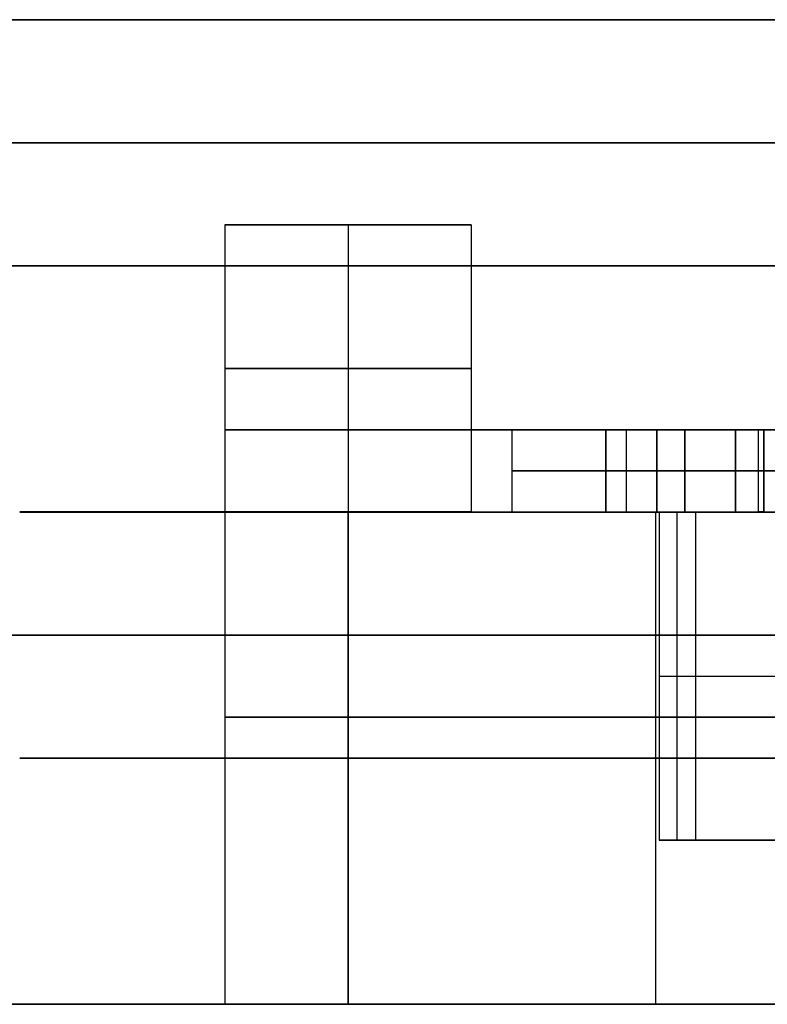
# Model space of a CAD drawing. Header units: millimetres. Extents: x -65 to 65, y -196 to 80.
# Tile 2 of 256: x -15 to -6, y -196 to -184. Entities that reach past the tile are written whole.
import ezdxf

# ---------------------------------------------------------------- set-up
doc = ezdxf.new("R2010")
doc.units = ezdxf.units.MM
doc.header["$MEASUREMENT"] = 0
doc.layers.add('IGES level 0', color=7, linetype='Continuous', true_color=0xa0a0a0)

msp = doc.modelspace()

# ---------------------------------------------------------------- linework, layer by layer
at = {"layer": 'IGES level 0'}
for p, q in [((-65, -184), (-5.1, -184)), ((-12.5, -186.5, -45), (-9.5, -186.5, -45)), ((-12.5, -186.5, -45), (-12.5, -190, -45)), ((-11, -186.5, -43.5), (-11, -186.5, -46.5)), ((-11, -186.5, -46.5), (-11, -190, -46.5)), ((-11, -186.5, -43.5), (-11, -190, -43.5)), ((-9.5, -186.5, -45), (-9.5, -190, -45)), ((-12.5, -189), (-5.1, -189)), ((-12.5, -189), (-12.5, -196)), ((-9, -189), (-6, -189)), ((-9, -190), (-9, -189)), ((-7.858, -189, -1.502), (-7.858, -190, -1.502)), ((-7.858, -189, -1.502), (-5.936, -189, -0.877)), ((-7.858, -190, -1.502), (-7.858, -189, -1.502)), ((-5.936, -189, 0.877), (-7.858, -189, 1.502)), ((-7.858, -190, 1.502), (-7.858, -189, 1.502)), ((-7.858, -190, 1.502), (-7.858, -189, 1.502)), ((-5.936, -189, 0.877), (-7.858, -189, 1.502)), ((-7.858, -189, -1.502), (-5.936, -189, -0.877)), ((-7.608, -190, -2.472), (-7.608, -189, -2.472)), ((-7.608, -190, 2.472), (-7.608, -189, 2.472)), ((-5.318, -189, -2.779), (-7.24, -189, -3.404)), ((-7.24, -190, -3.404), (-7.24, -189, -3.404)), ((-7.24, -190, -3.404), (-7.24, -189, -3.404)), ((-7.24, -189, 3.404), (-7.24, -190, 3.404)), ((-7.24, -189, 3.404), (-5.318, -189, 2.779)), ((-7.24, -190, 3.404), (-7.24, -189, 3.404)), ((-7.24, -189, 3.404), (-5.318, -189, 2.779)), ((-5.318, -189, -2.779), (-7.24, -189, -3.404)), ((-6.897, -190, -1.189), (-6.897, -189, -1.189)), ((-6.897, -189, 1.189), (-6.897, -190, 1.189)), ((-6.279, -189, -3.092), (-6.279, -190, -3.092)), ((-6.279, -190, 3.092), (-6.279, -189, 3.092)), ((-6, -190), (-6, -189)), ((-5.936, -190, -0.877), (-5.936, -189, -0.877)), ((-5.936, -190, -0.877), (-5.936, -189, -0.877)), ((-5.936, -189, 0.877), (-5.936, -190, 0.877)), ((-5.936, -190, 0.877), (-5.936, -189, 0.877)), ((-7.858, -189.5, -1.502), (-5.936, -189.5, -0.877)), ((-7.858, -189.5, 1.502), (-5.936, -189.5, 0.877)), ((-7.24, -189.5, -3.404), (-5.318, -189.5, -2.779)), ((-7.24, -189.5, 3.404), (-5.318, -189.5, 2.779)), ((-11, -190, -41), (-11, -196, -41)), ((-11, -196, -49), (-11, -190, -49)), ((-11, -190, -41), (-11, -196, -41)), ((-3.5, -190, -41), (-11, -190, -41)), ((-11, -190, -49), (-3.5, -190, -49)), ((-11, -190, -49), (-11, -196, -49)), ((-3.5, -190, -41), (-11, -190, -41)), ((-11, -190, -49), (-3.5, -190, -49)), ((-6, -190), (-9, -190)), ((-7.858, -190, -1.502), (-5.936, -190, -0.877)), ((-5.936, -190, 0.877), (-7.858, -190, 1.502)), ((-7.858, -190, -1.502), (-5.936, -190, -0.877)), ((-5.936, -190, 0.877), (-7.858, -190, 1.502)), ((-7.25, -196, -41), (-7.25, -190, -41)), ((-7.25, -196, -49), (-7.25, -190, -49)), ((-5.318, -190, -2.779), (-7.24, -190, -3.404)), ((-7.24, -190, 3.404), (-5.318, -190, 2.779)), ((-5.318, -190, -2.779), (-7.24, -190, -3.404)), ((-7.24, -190, 3.404), (-5.318, -190, 2.779)), ((-7.212, -190, 3.65), (-0.445, -190, 8.071)), ((-7.212, -190, 3.65), (-7.212, -194, 3.65)), ((-7.212, -190, 3.65), (-7.212, -194, 3.65)), ((-6.767, -190, -4.421), (-7.212, -190, 3.65)), ((-6.767, -190, -4.421), (-7.212, -190, 3.65)), ((-7.212, -190, 3.65), (-0.445, -190, 8.071)), ((-6.989, -194, -0.386), (-6.989, -190, -0.386)), ((-6.767, -190, -4.421), (-6.767, -194, -4.421)), ((-6.767, -190, -4.421), (-6.767, -194, -4.421)), ((0.445, -190, -8.071), (-6.767, -190, -4.421)), ((0.445, -190, -8.071), (-6.767, -190, -4.421)), ((-6.767, -190, -4.421), (-3.851, -190, -2.516)), ((-7.212, -192, 3.65), (-0.445, -192, 8.071)), ((-7.212, -192, 3.65), (-6.767, -192, -4.421)), ((-6.767, -192, -4.421), (0.445, -192, -8.071)), ((-3.5, -193, -41), (-11, -193, -41)), ((-11, -193, -49), (-3.5, -193, -49)), ((-7.212, -194, 3.65), (-0.445, -194, 8.071)), ((-6.767, -194, -4.421), (-7.212, -194, 3.65)), ((-7.212, -194, 3.65), (-0.445, -194, 8.071)), ((-6.767, -194, -4.421), (-7.212, -194, 3.65)), ((0.445, -194, -8.071), (-6.767, -194, -4.421)), ((0.445, -194, -8.071), (-6.767, -194, -4.421)), ((-3.851, -194, -2.516), (-6.767, -194, -4.421)), ((-57.448, -196, 0.053), (-12.5, -196, 0.053)), ((-3.5, -196, -41), (-11, -196, -41)), ((-11, -196, -49), (-3.5, -196, -49)), ((-11, -196, -49), (-3.5, -196, -49)), ((-3.5, -196, -41), (-11, -196, -41))]:
    msp.add_line(p, q, dxfattribs=at)
at = {"layer": 'IGES level 0', "extrusion": (0, 1, 0)}
for centre, radius in [((0, 0, -184), 65), ((0, 0, -185.5), 65), ((11, -45, -186.5), 1.5), ((0, 0, -187), 65), ((11, -45, -188.25), 1.5), ((0, 0, -189), 9), ((0, 0, -189), 9), ((0, 0, -189.5), 9), ((0, 0, -190), 9)]:
    msp.add_circle(centre, radius, dxfattribs=at)
at = {"layer": 'IGES level 0', "extrusion": (4.37257e-16, 1, 0)}
msp.add_circle((0, 0, -184), 65, dxfattribs=at)
at = {"layer": 'IGES level 0', "extrusion": (0, 1, 3.78956e-14)}
msp.add_circle((11, -45, -190), 1.5, dxfattribs=at)
at = {"layer": 'IGES level 0', "extrusion": (0, 1, 6.31594e-15)}
msp.add_circle((0, 0, -190), 9, dxfattribs=at)
at = {"layer": 'IGES level 0', "extrusion": (0, 1, 0)}
for centre, radius, start, end in [((11, -45, -186.5), 1.5, 360, 180), ((11, -45, -186.5), 1.5, 180, 0), ((0, 0, -187), 65, 270, 90), ((0, 0, -189), 12.5, 270, 90), ((0, 0, -189), 12.5, 270, 90), ((0, 0, -189), 8, 334.8192, 349.1808), ((0, 0, -189.5), 8, 334.8192, 349.1808), ((0, 0, -189.5), 8, 10.8192, 25.1808), ((11, -45, -190), 4, 270, 90), ((11, -45, -190), 1.5, 180, 0), ((0, 0, -190), 8, 334.8192, 349.1808), ((0, 0, -190), 8, 10.8192, 25.1808), ((0, 0, -190), 8, 10.8192, 25.1808), ((0, 0, -190), 6, 351.5941, 8.4059), ((11, -45, -193), 4, 270, 90), ((0, 0, -196), 57.448, 273.49288, 266.50712), ((0, 0, -196), 57.448, 273.49288, 266.50712), ((11, -45, -196), 4, 270, 90), ((11, -45, -196), 4, 270, 90), ((0, 0, -196), 12.5, 286.2602, 90), ((0, 0, -196), 12.5, 286.2602, 90)]:
    msp.add_arc(centre, radius, start, end, dxfattribs=at)
at = {"layer": 'IGES level 0', "extrusion": (-4.30794e-13, 1, -1.39974e-13)}
for centre in [(0, 0, -189), (0, 0, -190)]:
    msp.add_arc(centre, 8, 334.8192, 349.1808, dxfattribs=at)
at = {"layer": 'IGES level 0', "extrusion": (-4.30794e-13, 1, 1.39974e-13)}
msp.add_arc((0, 0, -189), 8, 10.8192, 25.1808, dxfattribs=at)
msp.add_arc((0, 0, -189), 8, 10.8192, 25.1808, dxfattribs=at)
at = {"layer": 'IGES level 0', "extrusion": (4.40942e-13, 1, -2.00927e-26)}
for centre in [(0, 0, -189), (0, 0, -189), (0, 0, -189.5), (0, 0, -190)]:
    msp.add_arc(centre, 6, 351.5941, 8.4059, dxfattribs=at)
at = {"layer": 'IGES level 0', "extrusion": (1.42109e-14, 1, 0)}
msp.add_arc((11, -45, -190), 4, 270, 90, dxfattribs=at)
at = {"layer": 'IGES level 0', "extrusion": (0, 1, -3.78956e-14)}
msp.add_arc((11, -45, -190), 1.5, 360, 180, dxfattribs=at)
at = {"layer": 'IGES level 0', "extrusion": (-4.06025e-15, 1, 1.16151e-16)}
msp.add_arc((0, 0, -191.5), 61.224, 273.27721, 266.72279, dxfattribs=at)
at = {"layer": 'IGES level 0', "extrusion": (1.46878e-15, 1, 9.50244e-16)}
msp.add_arc((0, 0, -192.5), 12.5, 286.2602, 90, dxfattribs=at)

doc.saveas('drawing.dxf')
